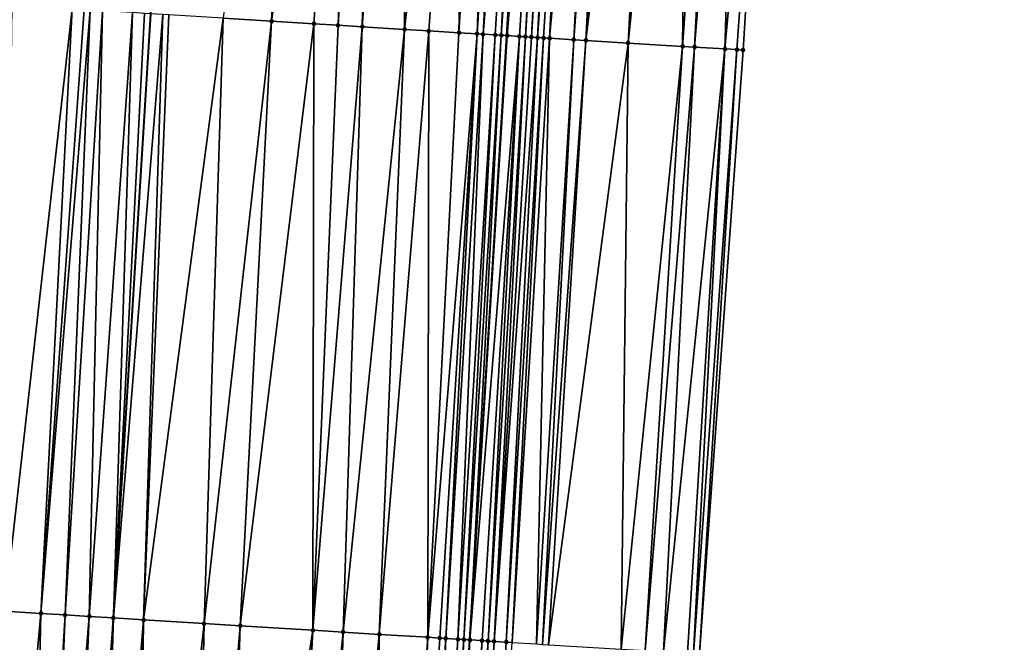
# Model space of a CAD drawing. Header units: feet. Extents: x 2004186 to 2014793, y 836912 to 864902.
# Tile 205 of 256: x 2010591 to 2010623, y 843225 to 843246. Entities that reach past the tile are written whole.
import ezdxf

# ---------------------------------------------------------------- set-up
doc = ezdxf.new("R2010")
doc.units = ezdxf.units.FT
doc.header["$LTSCALE"] = 100
doc.header["$MEASUREMENT"] = 0
for name, color, linetype, lineweight in [('EP_Travel Lane', 5, 'Continuous', 40), ('GPL_Skip Line', 2, 'Continuous', 40), ('Road Shots', 4, 'Continuous', 200), ('Road X-Section', 30, 'Continuous', 13)]:
    doc.layers.add(name, color=color, linetype=linetype, lineweight=lineweight)
doc.layers.add('I-77 SB_MM21-27-Surface-Border', color=7, linetype='Continuous')
doc.layers.add('I-77 SB_MM21-27-Surface-TIN', color=7, linetype='Continuous')

msp = doc.modelspace()

# ---------------------------------------------------------------- linework, layer by layer
at = {"layer": 'EP_Travel Lane'}
msp.add_polyline3d([(2010595.861461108, 843065.7632408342, 384.9105813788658), (2010597.080427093, 843085.7127757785, 385.3129092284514), (2010598.301812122, 843105.6559268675, 385.6958026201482), (2010599.525675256, 843125.6110801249, 386.051468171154), (2010600.749727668, 843145.5693195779, 386.4203134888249), (2010601.973813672, 843165.528106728, 386.7846688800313), (2010603.197862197, 843185.4862827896, 387.1621793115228), (2010604.421969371, 843205.445415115, 387.5258237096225), (2010605.646040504, 843225.403959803, 387.9168780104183), (2010606.866975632, 843245.363938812, 388.2906756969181), (2010608.079633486, 843265.3247387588, 388.6773120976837), (2010609.287042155, 843285.2843700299, 389.0644890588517), (2010610.494465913, 843305.2442507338, 389.4270142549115), (2010611.701898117, 843325.2042710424, 389.8116025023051), (2010612.909273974, 843345.1633598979, 390.2029086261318), (2010614.116702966, 843365.1233271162, 390.562807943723), (2010615.324031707, 843385.081637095, 390.938501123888), (2010616.552035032, 843405.029194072, 391.3267892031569)], dxfattribs=at)
at = {"layer": 'GPL_Skip Line'}
msp.add_polyline3d([(2010584.051620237, 843066.4688805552, 385.0746810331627), (2010585.256259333, 843086.4276284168, 385.4645864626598), (2010586.478300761, 843106.3832341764, 385.8621016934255), (2010587.711223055, 843126.3380721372, 386.2175969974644), (2010588.94431523, 843146.2956596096, 386.5894528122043), (2010590.177421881, 843166.2534813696, 386.9660183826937), (2010591.410525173, 843186.2112487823, 387.34287753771), (2010592.64366594, 843206.1696227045, 387.7081399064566), (2010593.876788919, 843226.1277087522, 388.0993785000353), (2010595.108866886, 843246.0859004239, 388.4631951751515), (2010596.33821684, 843266.0439035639, 388.8429393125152), (2010597.565912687, 843286.0024711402, 389.2154458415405), (2010598.79359451, 843305.9608107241, 389.5949894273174), (2010600.021271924, 843325.919078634, 389.9924826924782), (2010601.248960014, 843345.8775200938, 390.3765138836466), (2010602.476659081, 843365.836140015, 390.73282330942), (2010603.70424591, 843385.7929352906, 391.1169724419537), (2010604.937612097, 843405.7474407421, 391.4959406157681)], dxfattribs=at)
at = {"layer": 'I-77 SB_MM21-27-Surface-Border', "color": 3, "linetype": 'ByBlock', "lineweight": -2}
msp.add_polyline3d([(2010623.302710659, 843404.6146482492, 391.0750838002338), (2010622.070041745, 843384.6715023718, 390.6895467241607), (2010620.84244418, 843364.7145325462, 390.3007205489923), (2010620.413247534, 843344.7069849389, 389.9102845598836), (2010618.985991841, 843324.7617183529, 389.5418698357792), (2010618.157527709, 843304.7783699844, 389.1375610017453), (2010617.129468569, 843284.8077509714, 388.7624348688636), (2010615.901773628, 843264.8491981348, 388.3748637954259), (2010614.672236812, 843244.8881377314, 387.9932731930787), (2010613.240412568, 843224.9402080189, 387.6250575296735), (2010612.206920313, 843204.9699725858, 387.2382704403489), (2010610.973759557, 843185.0112751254, 386.8667694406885), (2010609.541055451, 843165.066141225, 386.4932210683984), (2010608.108269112, 843145.1196763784, 386.1438831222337), (2010606.475915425, 843125.1863866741, 385.7869295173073), (2010604.843730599, 843105.2558300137, 385.4837966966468), (2010603.6228613, 843085.3194858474, 385.1158775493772), (2010602.818326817, 843065.3504949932, 384.6602637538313)], dxfattribs=at)
at = {"layer": 'I-77 SB_MM21-27-Surface-TIN', "color": 128, "linetype": 'ByBlock', "lineweight": -2}
for points in [[(2010599.931489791, 843265.8239249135, 388.7863150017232), (2010597.504357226, 843245.9388408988, 388.4266496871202), (2010599.1013491, 843245.8407738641, 388.403740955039)], [(2010601.927736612, 843265.7014556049, 388.7688540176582), (2010599.931489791, 843265.8239249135, 388.7863150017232), (2010599.1013491, 843245.8407738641, 388.403740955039)], [(2010601.927736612, 843265.7014556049, 388.7688540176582), (2010599.1013491, 843245.8407738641, 388.403740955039), (2010600.498711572, 843245.7548773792, 388.3883678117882)], [(2010601.927736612, 843265.7014556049, 388.7688540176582), (2010600.498711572, 843245.7548773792, 388.3883678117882), (2010601.297202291, 843245.7057592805, 388.3814126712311)], [(2010602.526610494, 843265.6647121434, 388.7637599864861), (2010601.927736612, 843265.7014556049, 388.7688540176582), (2010601.297202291, 843245.7057592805, 388.3814126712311)], [(2010602.526610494, 843265.6647121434, 388.7637599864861), (2010601.297202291, 843245.7057592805, 388.3814126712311), (2010602.09569631, 843245.6566946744, 388.3716120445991)], [(2010603.524739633, 843265.6035706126, 388.7499958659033), (2010602.526610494, 843265.6647121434, 388.7637599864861), (2010602.09569631, 843245.6566946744, 388.3716120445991)], [(2010603.524739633, 843265.6035706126, 388.7499958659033), (2010602.09569631, 843245.6566946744, 388.3716120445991), (2010603.493057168, 843245.5707720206, 388.3576309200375)], [(2010605.720611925, 843265.4688671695, 388.7300970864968), (2010603.524739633, 843265.6035706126, 388.7499958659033), (2010603.493057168, 843245.5707720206, 388.3576309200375)], [(2010605.720611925, 843265.4688671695, 388.7300970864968), (2010603.493057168, 843245.5707720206, 388.3576309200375), (2010604.29154819, 843245.5216588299, 388.3504147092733)], [(2010605.720611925, 843265.4688671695, 388.7300970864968), (2010604.29154819, 843245.5216588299, 388.3504147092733), (2010605.289670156, 843245.4604000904, 388.3343329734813)], [(2010606.519117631, 843265.4199928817, 388.7169811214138), (2010605.720611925, 843265.4688671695, 388.7300970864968), (2010605.289670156, 843245.4604000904, 388.3343329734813)], [(2010606.519117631, 843265.4199928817, 388.7169811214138), (2010605.289670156, 843245.4604000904, 388.3343329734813), (2010605.888548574, 843245.4237297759, 388.3201662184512)], [(2010607.11799893, 843265.3833699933, 388.7053697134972), (2010606.519117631, 843265.4199928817, 388.7169811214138), (2010605.888548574, 843245.4237297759, 388.3201662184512)], [(2010607.11799893, 843265.3833699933, 388.7053697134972), (2010605.888548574, 843245.4237297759, 388.3201662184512), (2010606.088178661, 843245.4115703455, 388.3120391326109)], [(2010607.716883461, 843265.3467996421, 388.6909184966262), (2010607.11799893, 843265.3833699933, 388.7053697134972), (2010606.088178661, 843245.4115703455, 388.3120391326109)], [(2010607.716883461, 843265.3467996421, 388.6909184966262), (2010606.088178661, 843245.4115703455, 388.3120391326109), (2010606.48743209, 843245.3871421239, 388.3016023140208)], [(2010607.716883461, 843265.3467996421, 388.6909184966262), (2010606.48743209, 843245.3871421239, 388.3016023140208), (2010606.687061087, 843245.3749650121, 388.2944157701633)], [(2010607.716883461, 843265.3467996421, 388.6909184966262), (2010606.687061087, 843245.3749650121, 388.2944157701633), (2010608.079633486, 843265.3247387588, 388.6773120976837)], [(2010606.687061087, 843245.3749650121, 388.2944157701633), (2010606.866975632, 843245.363938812, 388.2906756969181), (2010608.079633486, 843265.3247387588, 388.6773120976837)], [(2010606.886686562, 843245.3627308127, 388.2902659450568), (2010608.079633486, 843265.3247387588, 388.6773120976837), (2010606.866975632, 843245.363938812, 388.2906756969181)], [(2010608.116145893, 843265.3225182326, 388.6759425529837), (2010608.079633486, 843265.3247387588, 388.6773120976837), (2010606.886686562, 843245.3627308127, 388.2902659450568)], [(2010608.515387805, 843265.2979032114, 388.678999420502), (2010608.116145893, 843265.3225182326, 388.6759425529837), (2010606.886686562, 843245.3627308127, 388.2902659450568)], [(2010608.515387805, 843265.2979032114, 388.678999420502), (2010606.886686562, 843245.3627308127, 388.2902659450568), (2010607.285922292, 843245.3380156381, 388.2950933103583)], [(2010608.515387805, 843265.2979032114, 388.678999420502), (2010607.285922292, 843245.3380156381, 388.2950933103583), (2010607.4855453, 843245.325741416, 388.2930724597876)], [(2010608.715011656, 843265.2856427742, 388.6779833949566), (2010608.515387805, 843265.2979032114, 388.678999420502), (2010607.4855453, 843245.325741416, 388.2930724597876)], [(2010608.715011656, 843265.2856427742, 388.6779833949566), (2010607.4855453, 843245.325741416, 388.2930724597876), (2010607.6851725, 843245.3135351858, 388.2874348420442)], [(2010608.914640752, 843265.2734675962, 388.6723588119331), (2010608.715011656, 843265.2856427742, 388.6779833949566), (2010607.6851725, 843245.3135351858, 388.2874348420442)], [(2010608.914640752, 843265.2734675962, 388.6723588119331), (2010607.6851725, 843245.3135351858, 388.2874348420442), (2010607.88480961, 843245.3014896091, 388.2732514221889)], [(2010609.31391587, 843265.2493924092, 388.646235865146), (2010608.914640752, 843265.2734675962, 388.6723588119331), (2010607.88480961, 843245.3014896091, 388.2732514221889)], [(2010609.31391587, 843265.2493924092, 388.646235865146), (2010607.88480961, 843245.3014896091, 388.2732514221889), (2010608.084449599, 843245.2894907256, 388.256584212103)], [(2010609.31391587, 843265.2493924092, 388.646235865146), (2010608.084449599, 843245.2894907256, 388.256584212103), (2010608.284083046, 843245.2773857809, 388.2455588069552)], [(2010610.112448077, 843265.2009489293, 388.6098332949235), (2010609.31391587, 843265.2493924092, 388.646235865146), (2010608.284083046, 843245.2773857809, 388.2455588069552)], [(2010610.112448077, 843265.2009489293, 388.6098332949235), (2010608.284083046, 843245.2773857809, 388.2455588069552), (2010609.08260883, 843245.2288361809, 388.2083629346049)], [(2010610.312079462, 843265.1888109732, 388.6021967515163), (2010610.112448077, 843265.2009489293, 388.6098332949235), (2010609.08260883, 843245.2288361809, 388.2083629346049)], [(2010610.511705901, 843265.1765926, 388.5989070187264), (2010610.312079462, 843265.1888109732, 388.6021967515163), (2010609.08260883, 843245.2288361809, 388.2083629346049)], [(2010610.511705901, 843265.1765926, 388.5989070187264), (2010609.08260883, 843245.2288361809, 388.2083629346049), (2010609.481855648, 843245.2043007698, 388.2036279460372)], [(2010610.711334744, 843265.1644133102, 388.5935046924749), (2010610.511705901, 843265.1765926, 388.5989070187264), (2010609.481855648, 843245.2043007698, 388.2036279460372)], [(2010611.909131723, 843265.0917264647, 388.5400697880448), (2010610.711334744, 843265.1644133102, 388.5935046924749), (2010609.481855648, 843245.2043007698, 388.2036279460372)], [(2010611.909131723, 843265.0917264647, 388.5400697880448), (2010609.481855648, 843245.2043007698, 388.2036279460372), (2010610.879267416, 843245.1192035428, 388.1457390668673)], [(2010612.907291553, 843265.0310838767, 388.4993361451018), (2010611.909131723, 843265.0917264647, 388.5400697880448), (2010610.879267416, 843245.1192035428, 388.1457390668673)], [(2010612.907291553, 843265.0310838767, 388.4993361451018), (2010610.879267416, 843245.1192035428, 388.1457390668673), (2010612.67593788, 843245.0097634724, 388.0728717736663)], [(2010614.105087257, 843264.9583762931, 388.4470222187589), (2010612.907291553, 843265.0310838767, 388.4993361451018), (2010612.67593788, 843245.0097634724, 388.0728717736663)], [(2010614.105087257, 843264.9583762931, 388.4470222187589), (2010612.67593788, 843245.0097634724, 388.0728717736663), (2010613.075200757, 843244.9854884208, 388.0542872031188)], [(2010614.703986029, 843264.9220374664, 388.4200563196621), (2010614.105087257, 843264.9583762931, 388.4470222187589), (2010613.075200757, 843244.9854884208, 388.0542872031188)], [(2010614.703986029, 843264.9220374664, 388.4200563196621), (2010613.075200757, 843244.9854884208, 388.0542872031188), (2010614.073346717, 843244.9246187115, 388.0175114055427)], [(2010614.703986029, 843264.9220374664, 388.4200563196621), (2010614.073346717, 843244.9246187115, 388.0175114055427), (2010615.901773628, 843264.8491981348, 388.3748637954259)], [(2010615.901773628, 843264.8491981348, 388.3748637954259), (2010614.073346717, 843244.9246187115, 388.0175114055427), (2010614.472607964, 843244.9003172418, 388.0003321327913)], [(2010615.901773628, 843264.8491981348, 388.3748637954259), (2010614.472607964, 843244.9003172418, 388.0003321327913), (2010614.672236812, 843244.8881377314, 387.9932731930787)], [(2010592.513822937, 843246.2463593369, 388.4419094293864), (2010590.517658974, 843246.3701733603, 388.4051044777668), (2010590.283692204, 843226.3505465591, 388.0547851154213)], [(2010592.513822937, 843246.2463593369, 388.4419094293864), (2010590.283692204, 843226.3505465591, 388.0547851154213), (2010591.481383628, 843226.2761462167, 388.0761319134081)], [(2010592.91305482, 843246.2215817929, 388.4500544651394), (2010592.513822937, 843246.2463593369, 388.4419094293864), (2010591.481383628, 843226.2761462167, 388.0761319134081)], [(2010593.112668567, 843246.2091574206, 388.4560207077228), (2010592.91305482, 843246.2215817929, 388.4500544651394), (2010591.481383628, 843226.2761462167, 388.0761319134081)], [(2010593.112668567, 843246.2091574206, 388.4560207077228), (2010591.481383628, 843226.2761462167, 388.0761319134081), (2010592.279844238, 843226.2265404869, 388.0906576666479)], [(2010593.511902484, 843246.184412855, 388.4624114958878), (2010593.112668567, 843246.2091574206, 388.4560207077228), (2010592.279844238, 843226.2265404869, 388.0906576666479)], [(2010593.511902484, 843246.184412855, 388.4624114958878), (2010592.279844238, 843226.2265404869, 388.0906576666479), (2010593.078311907, 843226.1770490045, 388.0990665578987)], [(2010594.509999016, 843246.1227417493, 388.4682651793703), (2010593.511902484, 843246.184412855, 388.4624114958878), (2010593.078311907, 843226.1770490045, 388.0990665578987)], [(2010594.509999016, 843246.1227417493, 388.4682651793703), (2010593.078311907, 843226.1770490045, 388.0990665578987), (2010593.876788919, 843226.1277087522, 388.0993785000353)], [(2010594.909243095, 843246.0981619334, 388.4658922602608), (2010594.509999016, 843246.1227417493, 388.4682651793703), (2010593.876788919, 843226.1277087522, 388.0993785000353)], [(2010594.909243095, 843246.0981619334, 388.4658922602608), (2010593.876788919, 843226.1277087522, 388.0993785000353), (2010595.108866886, 843246.0859004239, 388.4631951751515)], [(2010595.508114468, 843246.0613774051, 388.4578010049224), (2010595.108866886, 843246.0859004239, 388.4631951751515), (2010593.876788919, 843226.1277087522, 388.0993785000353)], [(2010595.508114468, 843246.0613774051, 388.4578010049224), (2010593.876788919, 843226.1277087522, 388.0993785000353), (2010594.874902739, 843226.0663175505, 388.084556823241)], [(2010595.707735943, 843246.0490783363, 388.4571018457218), (2010595.508114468, 843246.0613774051, 388.4578010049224), (2010594.874902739, 843226.0663175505, 388.084556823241)], [(2010597.504357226, 843245.9388408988, 388.4266496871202), (2010595.707735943, 843246.0490783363, 388.4571018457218), (2010594.874902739, 843226.0663175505, 388.084556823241)], [(2010597.504357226, 843245.9388408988, 388.4266496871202), (2010594.874902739, 843226.0663175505, 388.084556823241), (2010596.871133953, 843225.9435929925, 388.0518164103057)], [(2010599.1013491, 843245.8407738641, 388.403740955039), (2010597.504357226, 843245.9388408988, 388.4266496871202), (2010596.871133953, 843225.9435929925, 388.0518164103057)], [(2010599.1013491, 843245.8407738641, 388.403740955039), (2010596.871133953, 843225.9435929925, 388.0518164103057), (2010598.068868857, 843225.8698963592, 388.0354862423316)], [(2010600.498711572, 843245.7548773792, 388.3883678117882), (2010599.1013491, 843245.8407738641, 388.403740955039), (2010598.068868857, 843225.8698963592, 388.0354862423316)], [(2010600.498711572, 843245.7548773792, 388.3883678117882), (2010598.068868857, 843225.8698963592, 388.0354862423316), (2010600.464326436, 843225.7223051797, 388.0134222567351)], [(2010601.297202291, 843245.7057592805, 388.3814126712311), (2010600.498711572, 843245.7548773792, 388.3883678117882), (2010600.464326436, 843225.7223051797, 388.0134222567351)], [(2010602.09569631, 843245.6566946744, 388.3716120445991), (2010601.297202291, 843245.7057592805, 388.3814126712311), (2010600.464326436, 843225.7223051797, 388.0134222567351)], [(2010602.09569631, 843245.6566946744, 388.3716120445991), (2010600.464326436, 843225.7223051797, 388.0134222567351), (2010601.462439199, 843225.6608968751, 387.9995162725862)], [(2010603.493057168, 843245.5707720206, 388.3576309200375), (2010602.09569631, 843245.6566946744, 388.3716120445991), (2010601.462439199, 843225.6608968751, 387.9995162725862)], [(2010603.493057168, 843245.5707720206, 388.3576309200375), (2010601.462439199, 843225.6608968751, 387.9995162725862), (2010602.660172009, 843225.5871663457, 387.9850009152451)], [(2010604.29154819, 843245.5216588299, 388.3504147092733), (2010603.493057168, 843245.5707720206, 388.3576309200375), (2010602.660172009, 843225.5871663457, 387.9850009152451)], [(2010604.29154819, 843245.5216588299, 388.3504147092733), (2010602.660172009, 843225.5871663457, 387.9850009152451), (2010604.257156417, 843225.4889775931, 387.9592961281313)], [(2010605.289670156, 843245.4604000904, 388.3343329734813), (2010604.29154819, 843245.5216588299, 388.3504147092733), (2010604.257156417, 843225.4889775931, 387.9592961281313)], [(2010605.888548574, 843245.4237297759, 388.3201662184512), (2010605.289670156, 843245.4604000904, 388.3343329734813), (2010604.257156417, 843225.4889775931, 387.9592961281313)], [(2010605.888548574, 843245.4237297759, 388.3201662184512), (2010604.257156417, 843225.4889775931, 387.9592961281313), (2010604.656405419, 843225.4644773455, 387.9503567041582)], [(2010605.888548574, 843245.4237297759, 388.3201662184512), (2010604.656405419, 843225.4644773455, 387.9503567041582), (2010604.856034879, 843225.452307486, 387.9415895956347)], [(2010606.088178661, 843245.4115703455, 388.3120391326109), (2010605.888548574, 843245.4237297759, 388.3201662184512), (2010604.856034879, 843225.452307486, 387.9415895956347)], [(2010606.088178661, 843245.4115703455, 388.3120391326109), (2010604.856034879, 843225.452307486, 387.9415895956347), (2010605.255286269, 843225.4278458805, 387.930581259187)], [(2010606.48743209, 843245.3871421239, 388.3016023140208), (2010606.088178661, 843245.4115703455, 388.3120391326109), (2010605.255286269, 843225.4278458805, 387.930581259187)], [(2010606.48743209, 843245.3871421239, 388.3016023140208), (2010605.255286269, 843225.4278458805, 387.930581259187), (2010605.454915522, 843225.4156726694, 387.9219935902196)], [(2010606.687061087, 843245.3749650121, 388.2944157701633), (2010606.48743209, 843245.3871421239, 388.3016023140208), (2010605.454915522, 843225.4156726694, 387.9219935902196)], [(2010606.687061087, 843245.3749650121, 388.2944157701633), (2010605.454915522, 843225.4156726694, 387.9219935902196), (2010605.646040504, 843225.403959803, 387.9168780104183)], [(2010606.687061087, 843245.3749650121, 388.2944157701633), (2010605.646040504, 843225.403959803, 387.9168780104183), (2010606.866975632, 843245.363938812, 388.2906756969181)], [(2010605.654541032, 843225.4034388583, 387.9166504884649), (2010606.866975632, 843245.363938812, 388.2906756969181), (2010605.646040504, 843225.403959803, 387.9168780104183)], [(2010606.886686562, 843245.3627308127, 388.2902659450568), (2010606.866975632, 843245.363938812, 388.2906756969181), (2010605.654541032, 843225.4034388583, 387.9166504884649)], [(2010607.285922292, 843245.3380156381, 388.2950933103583), (2010606.886686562, 843245.3627308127, 388.2902659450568), (2010605.654541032, 843225.4034388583, 387.9166504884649)], [(2010607.285922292, 843245.3380156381, 388.2950933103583), (2010605.654541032, 843225.4034388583, 387.9166504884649), (2010606.053769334, 843225.3786035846, 387.9256485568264)], [(2010607.285922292, 843245.3380156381, 388.2950933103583), (2010606.053769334, 843225.3786035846, 387.9256485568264), (2010606.253395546, 843225.3663811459, 387.9196965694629)], [(2010607.4855453, 843245.325741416, 388.2930724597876), (2010607.285922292, 843245.3380156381, 388.2950933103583), (2010606.253395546, 843225.3663811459, 387.9196965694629)], [(2010607.4855453, 843245.325741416, 388.2930724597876), (2010606.253395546, 843225.3663811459, 387.9196965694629), (2010606.45302505, 843225.3542119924, 387.9108916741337)], [(2010607.6851725, 843245.3135351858, 388.2874348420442), (2010607.4855453, 843245.325741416, 388.2930724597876), (2010606.45302505, 843225.3542119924, 387.9108916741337)], [(2010607.88480961, 843245.3014896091, 388.2732514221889), (2010607.6851725, 843245.3135351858, 388.2874348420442), (2010606.45302505, 843225.3542119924, 387.9108916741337)], [(2010607.88480961, 843245.3014896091, 388.2732514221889), (2010606.45302505, 843225.3542119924, 387.9108916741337), (2010606.852303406, 843225.3301868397, 387.8765154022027)], [(2010608.084449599, 843245.2894907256, 388.256584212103), (2010607.88480961, 843245.3014896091, 388.2732514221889), (2010606.852303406, 843225.3301868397, 387.8765154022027)], [(2010608.084449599, 843245.2894907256, 388.256584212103), (2010606.852303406, 843225.3301868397, 387.8765154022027), (2010607.051934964, 843225.3180509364, 387.8659302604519)], [(2010608.284083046, 843245.2773857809, 388.2455588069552), (2010608.084449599, 843245.2894907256, 388.256584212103), (2010607.051934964, 843225.3180509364, 387.8659302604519)], [(2010608.284083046, 843245.2773857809, 388.2455588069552), (2010607.051934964, 843225.3180509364, 387.8659302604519), (2010607.850452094, 843225.2693599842, 387.831478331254)], [(2010609.08260883, 843245.2288361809, 388.2083629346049), (2010608.284083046, 843245.2773857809, 388.2455588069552), (2010607.850452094, 843225.2693599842, 387.831478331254)], [(2010609.08260883, 843245.2288361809, 388.2083629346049), (2010607.850452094, 843225.2693599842, 387.831478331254), (2010608.050071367, 843225.2570252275, 387.8315399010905)], [(2010609.481855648, 843245.2043007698, 388.2036279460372), (2010609.08260883, 843245.2288361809, 388.2083629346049), (2010608.050071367, 843225.2570252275, 387.8315399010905)], [(2010609.481855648, 843245.2043007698, 388.2036279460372), (2010608.050071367, 843225.2570252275, 387.8315399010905), (2010608.249696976, 843225.2447930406, 387.8261098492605)], [(2010610.879267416, 843245.1192035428, 388.1457390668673), (2010609.481855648, 843245.2043007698, 388.2036279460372), (2010608.249696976, 843225.2447930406, 387.8261098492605)], [(2010610.879267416, 843245.1192035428, 388.1457390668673), (2010608.249696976, 843225.2447930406, 387.8261098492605), (2010610.645241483, 843225.098608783, 387.7287184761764)], [(2010612.67593788, 843245.0097634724, 388.0728717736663), (2010610.879267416, 843245.1192035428, 388.1457390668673), (2010610.645241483, 843225.098608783, 387.7287184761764)], [(2010612.67593788, 843245.0097634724, 388.0728717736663), (2010610.645241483, 843225.098608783, 387.7287184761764), (2010611.443755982, 843225.0498752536, 387.6965461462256)], [(2010613.075200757, 843244.9854884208, 388.0542872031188), (2010612.67593788, 843245.0097634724, 388.0728717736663), (2010611.443755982, 843225.0498752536, 387.6965461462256)], [(2010613.075200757, 843244.9854884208, 388.0542872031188), (2010611.443755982, 843225.0498752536, 387.6965461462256), (2010612.042643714, 843225.0133551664, 387.6708074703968)], [(2010614.073346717, 843244.9246187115, 388.0175114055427), (2010613.075200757, 843244.9854884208, 388.0542872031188), (2010612.042643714, 843225.0133551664, 387.6708074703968)], [(2010614.073346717, 843244.9246187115, 388.0175114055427), (2010612.042643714, 843225.0133551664, 387.6708074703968), (2010612.841156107, 843224.9645875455, 387.6404604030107)], [(2010614.073346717, 843244.9246187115, 388.0175114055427), (2010612.841156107, 843224.9645875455, 387.6404604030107), (2010613.04078215, 843224.9523623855, 387.6346541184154)], [(2010614.472607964, 843244.9003172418, 388.0003321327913), (2010614.073346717, 843244.9246187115, 388.0175114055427), (2010613.04078215, 843224.9523623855, 387.6346541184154)], [(2010614.472607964, 843244.9003172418, 388.0003321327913), (2010613.04078215, 843224.9523623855, 387.6346541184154), (2010613.240412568, 843224.9402080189, 387.6250575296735)], [(2010614.472607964, 843244.9003172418, 388.0003321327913), (2010613.240412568, 843224.9402080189, 387.6250575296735), (2010614.672236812, 843244.8881377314, 387.9932731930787)], [(2010591.481383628, 843226.2761462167, 388.0761319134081), (2010590.283692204, 843226.3505465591, 388.0547851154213), (2010589.649415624, 843206.3552714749, 387.6746468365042)], [(2010591.481383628, 843226.2761462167, 388.0761319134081), (2010589.649415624, 843206.3552714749, 387.6746468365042), (2010591.046716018, 843206.2683696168, 387.704085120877)], [(2010592.279844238, 843226.2265404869, 388.0906576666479), (2010591.481383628, 843226.2761462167, 388.0761319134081), (2010591.046716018, 843206.2683696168, 387.704085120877)], [(2010592.279844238, 843226.2265404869, 388.0906576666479), (2010591.046716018, 843206.2683696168, 387.704085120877), (2010591.445949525, 843206.243618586, 387.7084397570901)], [(2010593.078311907, 843226.1770490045, 388.0990665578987), (2010592.279844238, 843226.2265404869, 388.0906576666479), (2010591.445949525, 843206.243618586, 387.7084397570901)], [(2010593.078311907, 843226.1770490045, 388.0990665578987), (2010591.445949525, 843206.243618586, 387.7084397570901), (2010592.244422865, 843206.1942188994, 387.7118299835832)], [(2010593.078311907, 843226.1770490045, 388.0990665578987), (2010592.244422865, 843206.1942188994, 387.7118299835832), (2010593.876788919, 843226.1277087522, 388.0993785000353)], [(2010592.444041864, 843206.1818797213, 387.7121193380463), (2010593.876788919, 843226.1277087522, 388.0993785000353), (2010592.244422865, 843206.1942188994, 387.7118299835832)], [(2010592.444041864, 843206.1818797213, 387.7121193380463), (2010592.64366594, 843206.1696227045, 387.7081399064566), (2010593.876788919, 843226.1277087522, 388.0993785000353)], [(2010593.04291409, 843206.1451086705, 387.7001810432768), (2010593.876788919, 843226.1277087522, 388.0993785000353), (2010592.64366594, 843206.1696227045, 387.7081399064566)], [(2010593.24253351, 843206.1327762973, 387.7001168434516), (2010593.876788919, 843226.1277087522, 388.0993785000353), (2010593.04291409, 843206.1451086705, 387.7001810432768)], [(2010594.874902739, 843226.0663175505, 388.084556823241), (2010593.876788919, 843226.1277087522, 388.0993785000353), (2010593.24253351, 843206.1327762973, 387.7001168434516)], [(2010594.874902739, 843226.0663175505, 388.084556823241), (2010593.24253351, 843206.1327762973, 387.7001168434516), (2010593.841403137, 843206.0959631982, 387.6903632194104)], [(2010594.874902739, 843226.0663175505, 388.084556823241), (2010593.841403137, 843206.0959631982, 387.6903632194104), (2010594.639898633, 843206.0469220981, 387.6751225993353)], [(2010596.871133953, 843225.9435929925, 388.0518164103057), (2010594.874902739, 843226.0663175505, 388.084556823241), (2010594.639898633, 843206.0469220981, 387.6751225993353)], [(2010596.871133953, 843225.9435929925, 388.0518164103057), (2010594.639898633, 843206.0469220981, 387.6751225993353), (2010596.436501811, 843205.9363904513, 387.6506598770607)], [(2010598.068868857, 843225.8698963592, 388.0354862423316), (2010596.871133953, 843225.9435929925, 388.0518164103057), (2010596.436501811, 843205.9363904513, 387.6506598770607)], [(2010598.068868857, 843225.8698963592, 388.0354862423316), (2010596.436501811, 843205.9363904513, 387.6506598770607), (2010597.434610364, 843205.8749140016, 387.6407053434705)], [(2010600.464326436, 843225.7223051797, 388.0134222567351), (2010598.068868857, 843225.8698963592, 388.0354862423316), (2010597.434610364, 843205.8749140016, 387.6407053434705)], [(2010600.464326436, 843225.7223051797, 388.0134222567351), (2010597.434610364, 843205.8749140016, 387.6407053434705), (2010599.430822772, 843205.751885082, 387.6247459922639)], [(2010601.462439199, 843225.6608968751, 387.9995162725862), (2010600.464326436, 843225.7223051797, 388.0134222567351), (2010599.430822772, 843205.751885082, 387.6247459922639)], [(2010601.462439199, 843225.6608968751, 387.9995162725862), (2010599.430822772, 843205.751885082, 387.6247459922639), (2010600.828178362, 843205.6658765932, 387.6077680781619)], [(2010602.660172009, 843225.5871663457, 387.9850009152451), (2010601.462439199, 843225.6608968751, 387.9995162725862), (2010600.828178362, 843205.6658765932, 387.6077680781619)], [(2010602.660172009, 843225.5871663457, 387.9850009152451), (2010600.828178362, 843205.6658765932, 387.6077680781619), (2010602.824406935, 843205.543109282, 387.5782165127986)], [(2010604.257156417, 843225.4889775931, 387.9592961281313), (2010602.660172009, 843225.5871663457, 387.9850009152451), (2010602.824406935, 843205.543109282, 387.5782165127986)], [(2010604.257156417, 843225.4889775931, 387.9592961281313), (2010602.824406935, 843205.543109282, 387.5782165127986), (2010603.423281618, 843205.5063780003, 387.5642119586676)], [(2010604.656405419, 843225.4644773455, 387.9503567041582), (2010604.257156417, 843225.4889775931, 387.9592961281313), (2010603.423281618, 843205.5063780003, 387.5642119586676)], [(2010604.856034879, 843225.452307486, 387.9415895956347), (2010604.656405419, 843225.4644773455, 387.9503567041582), (2010603.423281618, 843205.5063780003, 387.5642119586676)], [(2010604.856034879, 843225.452307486, 387.9415895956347), (2010603.423281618, 843205.5063780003, 387.5642119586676), (2010604.022164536, 843205.4697800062, 387.5432822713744)], [(2010605.255286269, 843225.4278458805, 387.930581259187), (2010604.856034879, 843225.452307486, 387.9415895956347), (2010604.022164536, 843205.4697800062, 387.5432822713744)], [(2010605.454915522, 843225.4156726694, 387.9219935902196), (2010605.255286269, 843225.4278458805, 387.930581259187), (2010604.022164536, 843205.4697800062, 387.5432822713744)], [(2010605.454915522, 843225.4156726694, 387.9219935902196), (2010604.022164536, 843205.4697800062, 387.5432822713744), (2010604.421423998, 843205.445449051, 387.525811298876)], [(2010605.454915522, 843225.4156726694, 387.9219935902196), (2010604.421423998, 843205.445449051, 387.525811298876), (2010605.646040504, 843225.403959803, 387.9168780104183)], [(2010604.421423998, 843205.445449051, 387.525811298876), (2010604.421969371, 843205.445415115, 387.5258237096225), (2010605.646040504, 843225.403959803, 387.9168780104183)], [(2010605.654541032, 843225.4034388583, 387.9166504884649), (2010605.646040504, 843225.403959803, 387.9168780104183), (2010604.421969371, 843205.445415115, 387.5258237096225)], [(2010605.654541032, 843225.4034388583, 387.9166504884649), (2010604.421969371, 843205.445415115, 387.5258237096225), (2010604.621037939, 843205.433028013, 387.5303538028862)], [(2010606.053769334, 843225.3786035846, 387.9256485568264), (2010605.654541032, 843225.4034388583, 387.9166504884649), (2010604.621037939, 843205.433028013, 387.5303538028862)], [(2010606.053769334, 843225.3786035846, 387.9256485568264), (2010604.621037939, 843205.433028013, 387.5303538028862), (2010604.820657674, 843205.4207007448, 387.5300243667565)], [(2010606.253395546, 843225.3663811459, 387.9196965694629), (2010606.053769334, 843225.3786035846, 387.9256485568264), (2010604.820657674, 843205.4207007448, 387.5300243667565)], [(2010606.253395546, 843225.3663811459, 387.9196965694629), (2010604.820657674, 843205.4207007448, 387.5300243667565), (2010605.219907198, 843205.3962089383, 387.5209106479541)], [(2010606.45302505, 843225.3542119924, 387.9108916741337), (2010606.253395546, 843225.3663811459, 387.9196965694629), (2010605.219907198, 843205.3962089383, 387.5209106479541)], [(2010606.45302505, 843225.3542119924, 387.9108916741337), (2010605.219907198, 843205.3962089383, 387.5209106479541), (2010605.619168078, 843205.3719009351, 387.5022471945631)], [(2010606.852303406, 843225.3301868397, 387.8765154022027), (2010606.45302505, 843225.3542119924, 387.9108916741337), (2010605.619168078, 843205.3719009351, 387.5022471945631)], [(2010607.051934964, 843225.3180509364, 387.8659302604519), (2010606.852303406, 843225.3301868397, 387.8765154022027), (2010605.619168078, 843205.3719009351, 387.5022471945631)]]:
    msp.add_3dface(points, dxfattribs=at)
at = {"layer": 'Road Shots', "lineweight": 100}
for p in [(2010599.1013491, 843245.8407738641, 388.403740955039), (2010600.498711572, 843245.7548773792, 388.3883678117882), (2010601.297202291, 843245.7057592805, 388.3814126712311), (2010602.09569631, 843245.6566946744, 388.3716120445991), (2010603.493057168, 843245.5707720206, 388.3576309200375), (2010604.29154819, 843245.5216588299, 388.3504147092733), (2010605.289670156, 843245.4604000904, 388.3343329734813), (2010605.888548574, 843245.4237297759, 388.3201662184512), (2010606.088178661, 843245.4115703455, 388.3120391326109), (2010606.48743209, 843245.3871421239, 388.3016023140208), (2010606.687061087, 843245.3749650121, 388.2944157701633), (2010606.886686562, 843245.3627308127, 388.2902659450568), (2010607.285922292, 843245.3380156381, 388.2950933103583), (2010607.4855453, 843245.325741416, 388.2930724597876), (2010607.6851725, 843245.3135351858, 388.2874348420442), (2010607.88480961, 843245.3014896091, 388.2732514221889), (2010608.084449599, 843245.2894907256, 388.256584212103), (2010608.284083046, 843245.2773857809, 388.2455588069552), (2010609.08260883, 843245.2288361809, 388.2083629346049), (2010609.481855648, 843245.2043007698, 388.2036279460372), (2010610.879267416, 843245.1192035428, 388.1457390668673), (2010612.67593788, 843245.0097634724, 388.0728717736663), (2010613.075200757, 843244.9854884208, 388.0542872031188), (2010614.073346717, 843244.9246187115, 388.0175114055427), (2010614.472607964, 843244.9003172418, 388.0003321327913), (2010614.672236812, 843244.8881377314, 387.9932731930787), (2010591.481383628, 843226.2761462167, 388.0761319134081), (2010592.279844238, 843226.2265404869, 388.0906576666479), (2010593.078311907, 843226.1770490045, 388.0990665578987), (2010593.87678892, 843226.1277087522, 388.0993785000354), (2010594.874902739, 843226.0663175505, 388.084556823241), (2010596.871133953, 843225.9435929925, 388.0518164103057), (2010598.068868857, 843225.8698963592, 388.0354862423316), (2010600.464326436, 843225.7223051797, 388.0134222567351), (2010601.462439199, 843225.6608968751, 387.9995162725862), (2010602.660172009, 843225.5871663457, 387.9850009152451), (2010604.257156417, 843225.4889775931, 387.9592961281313), (2010604.656405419, 843225.4644773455, 387.9503567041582), (2010604.856034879, 843225.452307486, 387.9415895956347), (2010605.255286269, 843225.4278458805, 387.930581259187), (2010605.454915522, 843225.4156726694, 387.9219935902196), (2010605.654541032, 843225.4034388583, 387.9166504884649), (2010606.053769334, 843225.3786035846, 387.9256485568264), (2010606.253395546, 843225.3663811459, 387.9196965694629), (2010606.45302505, 843225.3542119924, 387.9108916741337), (2010606.852303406, 843225.3301868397, 387.8765154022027)]:
    msp.add_point(p, dxfattribs=at)
at = {"layer": 'Road X-Section', "extrusion": (0.06155014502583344, 0.9979263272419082, 0.01883149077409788), "elevation": 965257.2053437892, "flags": 128}
msp.add_lwpolyline([(-1954840.127442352, -17792.4696356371), (-1954840.727442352, -17792.4532393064), (-1954841.127442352, -17792.44502239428), (-1954841.727442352, -17792.42998522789), (-1954842.727442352, -17792.40415961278), (-1954843.327442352, -17792.38444383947), (-1954843.527442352, -17792.38138581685), (-1954843.727442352, -17792.38514477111), (-1954843.927442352, -17792.38357462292), (-1954844.327442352, -17792.37094100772), (-1954844.527442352, -17792.36267769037), (-1954844.927442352, -17792.34030047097), (-1954845.127442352, -17792.33623053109), (-1954845.327442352, -17792.34105267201), (-1954845.527442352, -17792.35119267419), (-1954845.927442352, -17792.38490133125), (-1954846.127442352, -17792.38701927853), (-1954846.527442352, -17792.35979172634), (-1954846.727442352, -17792.35086418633), (-1954846.927442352, -17792.34814402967), (-1954847.327442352, -17792.32999340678), (-1954847.527442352, -17792.32465387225), (-1954848.927442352, -17792.29911985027), (-1954849.527442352, -17792.28564665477), (-1954850.127442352, -17792.26865257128), (-1954850.327442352, -17792.26586054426), (-1954850.527442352, -17792.25922451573), (-1954851.727442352, -17792.23333208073), (-1954852.527442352, -17792.21822059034), (-1954853.327442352, -17792.20394729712), (-1954853.727442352, -17792.19386194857), (-1954854.127442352, -17792.18810434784), (-1954855.127442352, -17792.16471009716), (-1954855.927442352, -17792.14824560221), (-1954857.327442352, -17792.11483951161), (-1954857.927442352, -17792.10953780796), (-1954858.127442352, -17792.11174360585), (-1954858.327442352, -17792.1110306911), (-1954858.527442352, -17792.106194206), (-1954858.727442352, -17792.10421177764), (-1954858.927442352, -17792.09081515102), (-1954859.127442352, -17792.0839557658), (-1954859.727442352, -17792.07223137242), (-1954861.727442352, -17792.04877920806), (-1954862.727442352, -17792.03363212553), (-1954863.127442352, -17792.028914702), (-1954864.527442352, -17792.00277326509), (-1954865.927442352, -17791.98207354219), (-1954867.927442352, -17791.94526206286), (-1954868.327442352, -17791.9371155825), (-1954868.527442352, -17791.93114828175), (-1954868.927442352, -17791.92475636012), (-1954869.927442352, -17791.91890163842), (-1954870.327442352, -17791.92127497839), (-1954870.927442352, -17791.9293676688), (-1954871.127442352, -17791.930066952), (-1954872.927442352, -17791.96052451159), (-1954874.527442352, -17791.98343730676), (-1954875.927442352, -17791.99881317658), (-1954876.727442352, -17792.0057695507), (-1954877.527442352, -17792.01557191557), (-1954878.927442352, -17792.02955551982), (-1954879.727442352, -17792.03677301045), (-1954880.727442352, -17792.05285759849), (-1954881.327442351, -17792.06702686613), (-1954881.527442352, -17792.07515539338), (-1954881.927442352, -17792.08559406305), (-1954882.127442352, -17792.09278188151), (-1954882.327442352, -17792.09693244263), (-1954882.727442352, -17792.09210422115), (-1954882.927442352, -17792.09412543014), (-1954883.127442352, -17792.09976404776), (-1954883.327442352, -17792.11394998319), (-1954883.527442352, -17792.13062014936), (-1954883.727442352, -17792.14164750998), (-1954884.527442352, -17792.17884997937), (-1954884.927442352, -17792.18358580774), (-1954886.327442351, -17792.24148495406), (-1954888.127442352, -17792.31436517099), (-1954888.527442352, -17792.33295303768), (-1954889.527442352, -17792.36973535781), (-1954889.927442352, -17792.38691767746), (-1954890.127442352, -17792.39397786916)], dxfattribs=at)
at = {"layer": 'Road X-Section', "extrusion": (0.0616572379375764, 0.9979220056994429, 0.01870977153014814), "elevation": 965448.8349290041, "flags": 128}
msp.add_lwpolyline([(-1954736.648655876, -17678.8570569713), (-1954737.448655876, -17678.83828108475), (-1954737.848655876, -17678.83048788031), (-1954739.448655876, -17678.78872215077), (-1954740.048655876, -17678.77021719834), (-1954741.048655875, -17678.74990331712), (-1954741.448655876, -17678.73672558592), (-1954741.648655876, -17678.73807300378), (-1954741.848655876, -17678.74936618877), (-1954742.048655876, -17678.7577960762), (-1954742.248655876, -17678.76320967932), (-1954742.448655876, -17678.76646138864), (-1954742.648655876, -17678.76404809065), (-1954743.048655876, -17678.7439846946), (-1954743.448655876, -17678.73578945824), (-1954743.848655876, -17678.72043480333), (-1954744.448655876, -17678.70585208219), (-1954745.248655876, -17678.69745686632), (-1954746.648655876, -17678.67182866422), (-1954748.248655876, -17678.64003769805), (-1954749.448655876, -17678.62023325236), (-1954749.848655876, -17678.61356870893), (-1954750.648655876, -17678.59919544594), (-1954753.448655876, -17678.53629438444), (-1954753.848655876, -17678.53033848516), (-1954754.448655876, -17678.52883455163), (-1954754.648655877, -17678.52564902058), (-1954755.048655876, -17678.50927738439), (-1954755.248655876, -17678.49942076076), (-1954755.448655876, -17678.49205211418), (-1954756.048655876, -17678.47995198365), (-1954757.248655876, -17678.46685657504), (-1954757.848655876, -17678.46018105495), (-1954758.848655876, -17678.44326854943), (-1954761.248655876, -17678.39929852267), (-1954763.448655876, -17678.36681650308), (-1954764.648655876, -17678.34546596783), (-1954765.448655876, -17678.33093767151), (-1954766.248655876, -17678.32252730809), (-1954767.048655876, -17678.32221531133), (-1954768.048655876, -17678.33703958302), (-1954770.048655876, -17678.36978572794), (-1954771.248655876, -17678.3861187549), (-1954773.648655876, -17678.40818660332), (-1954774.648655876, -17678.42209502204), (-1954775.848655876, -17678.43661292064), (-1954777.448655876, -17678.46232220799), (-1954777.848655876, -17678.47126319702), (-1954778.048655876, -17678.48003184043), (-1954778.448655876, -17678.49104210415), (-1954778.648655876, -17678.49963127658), (-1954778.848655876, -17678.50497531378), (-1954779.248655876, -17678.4959756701), (-1954779.448655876, -17678.50192869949), (-1954779.648655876, -17678.51073513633), (-1954780.048655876, -17678.54511742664), (-1954780.248655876, -17678.55570442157), (-1954781.048655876, -17678.5901623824), (-1954781.248655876, -17678.59010080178), (-1954781.448655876, -17678.59553180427), (-1954783.848655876, -17678.69294022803), (-1954784.648655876, -17678.72511819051), (-1954785.248655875, -17678.75086137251), (-1954786.048655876, -17678.78121375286), (-1954786.248655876, -17678.78702105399), (-1954786.448655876, -17678.79661932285)], dxfattribs=at)

doc.saveas('drawing.dxf')
